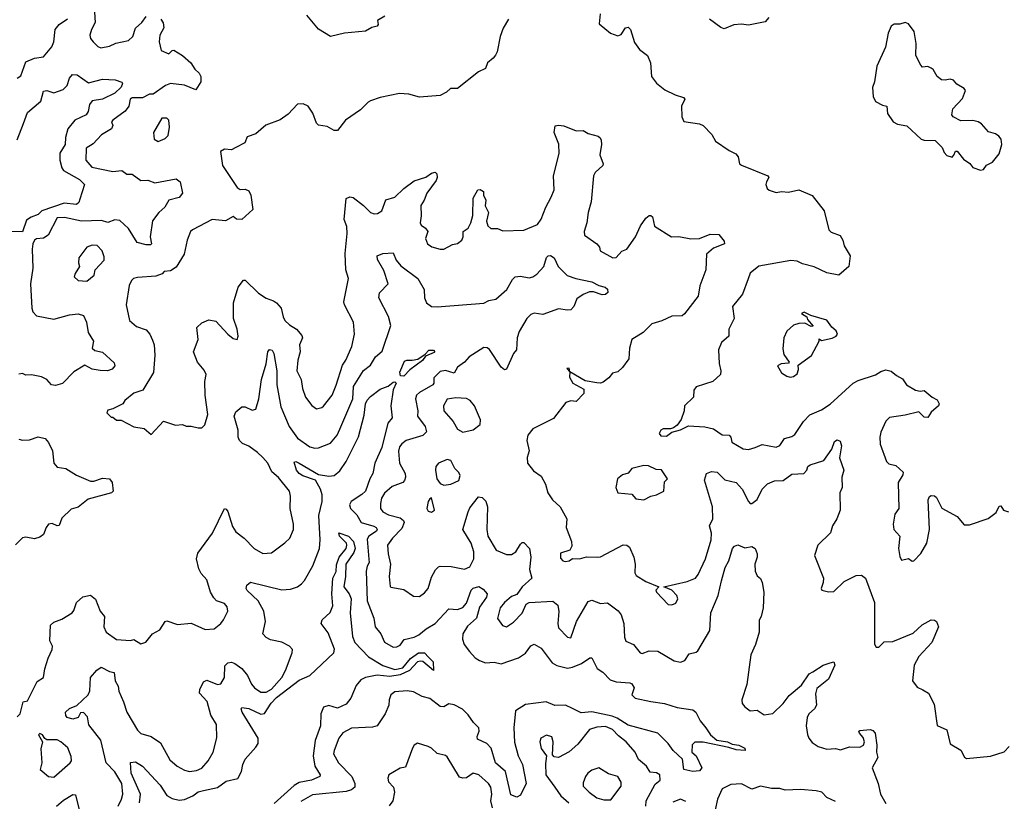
# Model space of a CAD drawing. Extents: x 1690054 to 1842981, y 782881 to 914114.
# Tile 12 of 256: x 1694129 to 1699785, y 806623 to 811112. Entities that reach past the tile are written whole.
import ezdxf

# ---------------------------------------------------------------- set-up
doc = ezdxf.new("R2010")
doc.units = 0

msp = doc.modelspace()

# ---------------------------------------------------------------- linework, layer by layer
at = {"layer": '0CON10XD'}
for points in [[(1694115, 810776), (1694135, 810788.8), (1694165, 810870.4), (1694215, 810890.4), (1694265, 810898.6), (1694313.3, 810956.7), (1694324.8, 810985.2), (1694332.8, 811055), (1694355, 811083.5), (1694403.4, 811116.6)], [(1694939.2, 811115), (1694953.6, 811093.6), (1694957.3, 811065), (1694935, 811023.3), (1694930, 810985), (1694942, 810935), (1694985, 810916.2), (1695005, 810936), (1695015, 810937.5), (1695065, 810907.1), (1695112, 810865), (1695135, 810827.5), (1695160, 810805), (1695168.8, 810785), (1695170, 810755), (1695141.7, 810708.3), (1695076, 810736), (1694995, 810745.2), (1694967.7, 810735), (1694895, 810684.2), (1694875, 810684.2), (1694835, 810663.2), (1694775, 810662.9), (1694764.6, 810655), (1694755.4, 810615), (1694735, 810585.7), (1694663.3, 810535), (1694657.5, 810525), (1694663.3, 810505), (1694655.8, 810485), (1694599.4, 810450.6), (1694551, 810399), (1694511.8, 810375), (1694509.5, 810305), (1694544.4, 810265), (1694665, 810240), (1694715, 810246.2), (1694744.5, 810224.5), (1694775, 810225.4), (1694825, 810188.2), (1694865, 810191.2), (1694905.3, 810174.7), (1695027.8, 810197.8), (1695051.7, 810181.7), (1695063.8, 810115), (1695045, 810091.2), (1694985, 810076), (1694962.5, 810035), (1694929.2, 810005), (1694893, 809957), (1694879.6, 809865), (1694887.1, 809825), (1694881.2, 809818.8), (1694855, 809818.8), (1694803.1, 809833.1), (1694755, 809912.9), (1694705, 809959.3), (1694675, 809962.5), (1694635, 809946.7), (1694598.5, 809958.5), (1694485, 809955.4), (1694386.1, 809976.1), (1694344.5, 809975), (1694292, 809875), (1694265, 809857.2), (1694225, 809853.5), (1694215, 809846.7), (1694205, 809825.6), (1694200.9, 809795), (1694204.4, 809684.4), (1694191.9, 809595), (1694198.8, 809455), (1694205, 809433.3), (1694225, 809410.8), (1694325, 809392.5), (1694415, 809416.9), (1694465, 809422.2), (1694495, 809412.9), (1694512.2, 809375), (1694522, 809315), (1694552.5, 809265), (1694545.5, 809225), (1694561.3, 809211.3), (1694605, 809201.8), (1694672, 809142), (1694676, 809125), (1694660, 809105), (1694633.8, 809096.2), (1694592.3, 809097.7)], [(1694559.4, 811155), (1694561.8, 811095), (1694540.8, 811055), (1694532.4, 811022.4), (1694535, 811004), (1694550.8, 810985), (1694577.7, 810957.7), (1694595, 810950.8), (1694645, 810960.8), (1694681.9, 810978.1), (1694755, 810992.5), (1694778.2, 811015), (1694795, 811064), (1694831.5, 811095), (1694855, 811130.6)], [(1696937.1, 811115), (1696907.3, 811062.7), (1696888.8, 811015), (1696872.3, 810927.7), (1696862, 810908), (1696849.5, 810890.5), (1696816.7, 810865), (1696805, 810832.5), (1696765, 810813.3), (1696645, 810717.5), (1696603, 810717), (1696580, 810695), (1696545, 810676.7), (1696425, 810668), (1696365, 810684.4), (1696311.7, 810688.3), (1696200, 810665), (1696145, 810646.2), (1696130.8, 810639.2), (1696086.7, 810595), (1696000.6, 810535), (1695955, 810476), (1695935, 810476.2), (1695895, 810498.8), (1695845, 810506.7), (1695835, 810517.5), (1695812.9, 810575), (1695785.4, 810615.4), (1695758.3, 810628.3), (1695725, 810627.8), (1695670.7, 810569.3), (1695625, 810537.5), (1695543.4, 810506.6), (1695485, 810455.8), (1695435, 810438.8), (1695422.5, 810405), (1695371.5, 810378.5), (1695345, 810365.5), (1695305, 810369.2), (1695283.5, 810355), (1695293.8, 810273.8), (1695378.3, 810148.3), (1695395, 810136.7), (1695425, 810138.8), (1695445, 810128.8), (1695457.5, 810105), (1695468.3, 810021.7), (1695405, 809964.2), (1695375, 809965.8), (1695355, 809981.2), (1695312.3, 809957.7), (1695235, 809964), (1695121.2, 809905), (1695110.8, 809895), (1695091.1, 809845), (1695073.4, 809765), (1695028.8, 809691.2), (1694995, 809668.9), (1694960, 809665), (1694948.3, 809651.7), (1694911.3, 809638.7), (1694805, 809632.2), (1694783.5, 809626.5), (1694771.2, 809615), (1694757.5, 809585), (1694741.1, 809475), (1694759.1, 809385), (1694800.2, 809350.2), (1694855, 809330), (1694876, 809305), (1694892.3, 809272.3), (1694900.8, 809245), (1694906.4, 809185), (1694897.9, 809085), (1694836.2, 808983.8), (1694785, 808967.5), (1694732.5, 808925), (1694722.5, 808905), (1694665, 808877.5), (1694635, 808870), (1694630, 808855), (1694655, 808830), (1694665, 808830), (1694685, 808812.5), (1694711.7, 808811.7), (1694785, 808774.2), (1694845, 808763.8), (1694885, 808730), (1694955, 808806.2), (1695025, 808782.5), (1695065, 808786.2), (1695085, 808777.5), (1695115, 808777.5), (1695155, 808767.5), (1695175, 808767.5), (1695193.3, 808785), (1695210, 808845), (1695195.5, 808955.5), (1695193.3, 809035), (1695199.4, 809075), (1695189.8, 809099.8), (1695151.5, 809145), (1695127.5, 809205), (1695153.8, 809275), (1695147.1, 809345), (1695175, 809371.1), (1695215, 809387.8), (1695255, 809381.1), (1695325, 809306), (1695355, 809282), (1695377.5, 809275), (1695383.3, 809295), (1695378.9, 809335), (1695358.1, 809395), (1695357.5, 809485), (1695384.2, 809575), (1695414.3, 809615.7), (1695425, 809616.7), (1695500.7, 809540.7), (1695545, 809512.1), (1695588, 809498), (1695605, 809485.8), (1695631.4, 809455), (1695641.9, 809405), (1695653.1, 809385), (1695679.5, 809359.5), (1695718.6, 809335), (1695749.1, 809299.1), (1695754.3, 809285), (1695737.1, 809245), (1695739.6, 809205), (1695727, 809157), (1695720.4, 809095), (1695745.4, 809045), (1695753.9, 808993.9), (1695770.5, 808945), (1695806.7, 808896.7), (1695835, 808878), (1695865, 808884.3), (1695875, 808892.5), (1695924.4, 808955), (1695946.6, 809013.4), (1695982.7, 809127.3), (1696003, 809157), (1696036.9, 809235), (1696051.9, 809305), (1696046, 809375), (1695994.6, 809474.6), (1695991.7, 809491.7), (1696018.5, 809625), (1696002.7, 809675), (1695998.3, 809768.3), (1696011.1, 809885), (1696008.4, 809925), (1695992.3, 809965), (1696004.2, 810085), (1696025, 810094), (1696045, 810090), (1696105, 810045.6), (1696144.2, 810005), (1696165, 809996.7), (1696185, 809998.1), (1696208.9, 810015), (1696231.8, 810078.2), (1696285, 810092.1), (1696335, 810142.7), (1696395, 810187.5), (1696462.6, 810207.4), (1696495, 810230), (1696515, 810235.7), (1696526.2, 810226.2), (1696528.2, 810205), (1696522.1, 810187.9), (1696468, 810115), (1696452.9, 810075), (1696432.9, 810045), (1696435.4, 809985), (1696428.9, 809945), (1696435, 809932.5), (1696461.2, 809915), (1696473.8, 809895), (1696461.2, 809855), (1696471.2, 809825), (1696497.2, 809807.2), (1696545, 809794.4), (1696565, 809794.4), (1696615, 809820.8), (1696645, 809826), (1696668.8, 809845), (1696676.7, 809865), (1696676.7, 809895), (1696705.6, 809914.4), (1696720, 809945), (1696731.7, 809988.3), (1696733.6, 810086.4), (1696760, 810135), (1696775, 810136.7), (1696792.5, 810125), (1696792.5, 810105), (1696807.5, 810075), (1696803.6, 810043.6), (1696822.5, 810005), (1696810, 809955), (1696818, 809928), (1696835, 809913.1), (1696873.2, 809913.2), (1696905, 809898.6), (1697025, 809902.6), (1697104.3, 809935), (1697125, 809965.8), (1697150.8, 810035), (1697182.5, 810092.5), (1697199.1, 810135), (1697196, 810215), (1697227.2, 810342.8), (1697226.7, 810396.7), (1697200, 810465), (1697205, 810502.5), (1697225, 810506.7), (1697255, 810502), (1697325, 810472.9), (1697365, 810475.8), (1697395, 810457.8), (1697453, 810443), (1697464.4, 810434.4), (1697469.3, 810419.3), (1697471.1, 810395), (1697461.4, 810335), (1697480, 810285), (1697478, 810275), (1697435.4, 810234.6), (1697425.4, 810214.6), (1697411.8, 810065), (1697394.7, 810005.3), (1697387.9, 809945), (1697371.2, 809895), (1697373.1, 809875), (1697444.2, 809825), (1697458.8, 809805), (1697463.6, 809783.6), (1697535.7, 809744.3), (1697555, 809746.7), (1697587.7, 809782.3), (1697616.7, 809795), (1697667.1, 809865), (1697695, 809928), (1697725, 809971.2), (1697745, 809986.7), (1697755, 809987.5), (1697765, 809980), (1697776.1, 809926.1), (1697872.5, 809865), (1697915, 809866.7), (1697985, 809854), (1698035, 809856), (1698095, 809880), (1698145, 809877.5), (1698175, 809840), (1698177.5, 809825), (1698115, 809800.8), (1698074.3, 809765.7), (1698070, 809675), (1698036, 809584), (1698025.6, 809525), (1697948.1, 809421.9), (1697935, 809411.5), (1697875, 809410), (1697817.6, 809382.4), (1697761.2, 809365), (1697710, 809315), (1697645, 809276.2), (1697631.2, 809225), (1697627.5, 809165), (1697591.2, 809115), (1697565, 809090), (1697535, 809082.5), (1697512.5, 809055), (1697480.5, 809029.5), (1697465, 809023.8), (1697445, 809025.6), (1697378.3, 809038.3), (1697290, 809090), (1697285, 809110), (1697271.7, 809108.3), (1697290, 809090), (1697288.3, 809058.3), (1697307.5, 809025), (1697369.5, 808989.5), (1697370, 808965), (1697325, 808920), (1697295, 808924), (1697265.7, 808914.3), (1697195, 808821.2), (1697077.7, 808762.3), (1697048, 808725), (1697041.4, 808695), (1697055.8, 808635), (1697043.3, 808596.7), (1697045.7, 808565), (1697080.3, 808520.3), (1697125, 808490), (1697149.5, 808445), (1697162.2, 808395), (1697189.2, 808355), (1697234.5, 808314.5), (1697271.9, 808245), (1697268.6, 808195), (1697299.2, 808115), (1697300.7, 808089.3), (1697290, 808065), (1697235, 808047.5), (1697235, 808020), (1697250, 808005), (1697265, 808000), (1697285, 808003.8), (1697305, 808016.7), (1697345, 808016), (1697385, 808027.5), (1697445.6, 808024.4), (1697465, 808028.1), (1697595, 808095.3), (1697616, 808095), (1697632, 808082), (1697656.4, 808025), (1697665.5, 807985), (1697662.2, 807935), (1697669.8, 807919.8), (1697725, 807885.5), (1697800, 807855), (1697783.8, 807836.2), (1697786.7, 807825), (1697853.9, 807753.9), (1697875, 807751.2), (1697898.3, 807761.7), (1697910, 807785), (1697904, 807805), (1697875, 807836.2), (1697830, 807855), (1697963.8, 807885), (1698011.4, 807905), (1698026.4, 807925), (1698068.8, 808015), (1698101.5, 808125), (1698103.8, 808163.8), (1698092.2, 808205), (1698110, 808245), (1698108.2, 808315), (1698063.2, 808466.8), (1698074.4, 808505), (1698102.4, 808517.6), (1698135, 808512.7), (1698180, 808470), (1698244.1, 808454.1), (1698279.4, 808415), (1698315.7, 808345.7), (1698325, 808333.8), (1698335, 808332.5), (1698365, 808355.8), (1698394, 808416), (1698424.1, 808445.9), (1698465, 808462.7), (1698515, 808465.3), (1698565, 808502.7), (1698634.1, 808505.9), (1698650, 808525), (1698656.7, 808545), (1698670, 808555), (1698749.2, 808580.8), (1698794.5, 808645.5), (1698809.8, 808690.2), (1698825, 808698.6), (1698841.4, 808691.4), (1698850, 808665), (1698838.8, 808595), (1698864, 808525), (1698852, 808485), (1698854, 808426), (1698840.8, 808395), (1698842.5, 808295), (1698822.9, 808245), (1698798.6, 808205), (1698785.8, 808165), (1698714.3, 808095), (1698694.5, 808035.5), (1698745.8, 807905), (1698745, 807880), (1698734, 807845), (1698737.5, 807835), (1698775, 807825.8), (1698805, 807828.6), (1698864.6, 807885.4), (1698935, 807920.6), (1698965, 807921.4), (1698986.9, 807905), (1699038.5, 807765), (1699038.6, 807545), (1699040, 807525), (1699048.8, 807508.8), (1699065, 807508), (1699095, 807539.2), (1699145, 807541.4), (1699262.2, 807587.8), (1699313.6, 807636.4), (1699365, 807664.4), (1699384.2, 807664.2), (1699395.5, 807655.5), (1699406.5, 807625), (1699369.6, 807535), (1699293.8, 807455), (1699267.9, 807405), (1699257.5, 807315), (1699285, 807279.2), (1699316.7, 807263.3)], [(1696227.3, 811132.7), (1696185, 811107.5), (1696187.5, 811085), (1696182.5, 811075), (1696152.7, 811067.3), (1696115, 811045.8), (1695995.8, 811034.2), (1695915, 811015.8), (1695845, 811058.1), (1695778.8, 811138.8)], [(1697463.3, 811145), (1697458.3, 811088.3), (1697522.5, 811035), (1697565, 811020), (1697585, 811027.5), (1697610, 811065), (1697625, 811070), (1697638, 811055), (1697661.2, 810981.2), (1697690.3, 810940.3), (1697735.6, 810905.6), (1697752.5, 810865), (1697757.5, 810785), (1697787.3, 810747.3), (1697835, 810710), (1697895, 810680), (1697942.5, 810665), (1697950, 810655), (1697930, 810615), (1697933.1, 810555), (1697945, 810526.7), (1698035, 810514), (1698055, 810504), (1698105, 810452.5), (1698126.2, 810415), (1698205, 810360), (1698242.3, 810342.3), (1698256.7, 810325), (1698263.3, 810285), (1698275.9, 810275.9), (1698427.5, 810215), (1698432.5, 810205), (1698418.3, 810181.7), (1698416, 810165), (1698423.4, 810143.4), (1698435, 810132.5), (1698475, 810119.2), (1698505, 810125.8), (1698545, 810122.1), (1698605, 810135.5), (1698681.9, 810101.9), (1698750.8, 810015), (1698777.8, 809905), (1698791.1, 809891.1), (1698842.2, 809872.2), (1698858, 809845), (1698865, 809813.3), (1698900, 809755), (1698892, 809695), (1698835, 809644.2), (1698765, 809657.5), (1698691.9, 809691.9), (1698625, 809709.4), (1698594.5, 809724.5), (1698558.3, 809728.3), (1698375, 809696.9), (1698325, 809656.7), (1698313.3, 809623.3), (1698280.8, 809535), (1698224.2, 809465), (1698234.2, 809395), (1698202.5, 809335), (1698202.5, 809295), (1698161.5, 809258.5), (1698143.5, 809216.5), (1698146.9, 809136.9), (1698157.5, 809095), (1698154, 809075), (1698110, 809035), (1698015, 809003.8), (1698002, 808985), (1697998.8, 808945), (1697948, 808895), (1697945.8, 808865), (1697928.8, 808815), (1697905, 808782.5), (1697885, 808767.5), (1697867, 808763), (1697825, 808762.5), (1697812.5, 808755), (1697802.5, 808735), (1697813, 808723), (1697845, 808720), (1697875, 808742.5), (1697925, 808756), (1697970.9, 808779.1), (1698065, 808774.4), (1698115, 808761.9), (1698165, 808728.2), (1698205, 808726.5), (1698214.3, 808715), (1698220.8, 808685), (1698285, 808646.7), (1698315, 808644.5), (1698353.8, 808655), (1698395, 808671.8), (1698475, 808657.8), (1698495, 808665.6), (1698522.4, 808707.6), (1698565, 808718.5), (1698581.2, 808728.8), (1698632.2, 808805), (1698668.2, 808841.8), (1698735, 808872.2), (1698785.2, 808904.8), (1698916.7, 809025), (1698945, 809040), (1699045, 809071.9), (1699075, 809091.4), (1699105, 809102), (1699134.2, 809094.2), (1699165, 809068), (1699200.3, 809050.3), (1699224, 809015), (1699275, 808984.5), (1699301.7, 808978.3), (1699325, 808983.3), (1699370, 808945), (1699399.3, 808929.3), (1699410, 808905), (1699407.5, 808895), (1699365, 808857.5), (1699345, 808827.5), (1699325, 808830), (1699295, 808860), (1699215, 808840), (1699125, 808828.1), (1699103.6, 808806.3), (1699076.4, 808743.6), (1699070.6, 808715), (1699072.2, 808675), (1699107.5, 808575), (1699121.3, 808561.3), (1699162.1, 808552.1), (1699203.6, 808513.6), (1699201.7, 808498.3), (1699176.2, 808455), (1699179.2, 808305), (1699157, 808273), (1699145.7, 808215), (1699150.8, 808185), (1699185.8, 808145), (1699178, 808075), (1699185, 808030), (1699195, 808007.5), (1699235, 808017.5), (1699255, 808002.5), (1699266.1, 808003.9), (1699305, 808046.7), (1699340.6, 808105), (1699355.7, 808185), (1699347.5, 808355), (1699355, 808373.3), (1699365, 808380), (1699385, 808377.5), (1699395, 808368.8), (1699426.2, 808306.2), (1699515, 808258.9), (1699555, 808211.2), (1699585, 808211.2), (1699692.7, 808247.3), (1699738.3, 808281.7), (1699755, 808317.5), (1699765, 808320), (1699780, 808295), (1699810, 808285)], [(1698433.3, 811125), (1698410.7, 811099.3), (1698315, 811081.4), (1698275, 811086.2), (1698232, 811082), (1698175, 811060), (1698156.4, 811066.4), (1698092.5, 811115)], [(1699648.3, 810248.3), (1699665, 810252.5), (1699683.6, 810276.4), (1699716.4, 810293.6), (1699755, 810342.5), (1699771.2, 810395), (1699766.2, 810425), (1699753.9, 810443.9), (1699735, 810456.7), (1699695, 810468.8), (1699655, 810513.8), (1699635.6, 810525.6), (1699605, 810533.8), (1699535, 810531.2), (1699491.2, 810555), (1699483.6, 810566.4), (1699489.3, 810600.7), (1699545, 810660), (1699562.5, 810705), (1699555, 810716.7), (1699512.3, 810742.3), (1699492.5, 810765), (1699475, 810771.2), (1699445, 810764), (1699425, 810766.7), (1699400, 810785), (1699376.7, 810825), (1699365, 810833.3), (1699345, 810842.5), (1699315, 810840), (1699305, 810850), (1699276.7, 810906.7), (1699278.3, 810975), (1699267.6, 811045), (1699235, 811088.1), (1699215, 811095.6), (1699185, 811085.7), (1699153.2, 811086.8), (1699134.5, 811075.5), (1699117.1, 811035), (1699103.5, 810955), (1699052, 810845), (1699039.2, 810755), (1699028, 810722), (1699030.9, 810670.9), (1699045, 810643.1), (1699085, 810620.8), (1699110, 810615), (1699113.9, 810573.9), (1699146, 810525), (1699171.2, 810511.2), (1699225, 810501.5), (1699306.7, 810425), (1699325, 810419.2), (1699388.8, 810418.8), (1699428.3, 810378.3), (1699439.3, 810349.3), (1699455, 810331.2), (1699485, 810323.3), (1699495.9, 810334.1), (1699503.8, 810356.2), (1699515, 810356.7), (1699550.3, 810310.3), (1699586.2, 810286.2), (1699605, 810262.5), (1699648.3, 810248.3)], [(1694115, 810421.2), (1694150.7, 810515), (1694175, 810579.1), (1694250.4, 810645), (1694265, 810700.8), (1694285, 810704.5), (1694325, 810692), (1694378.8, 810711.2), (1694402.7, 810735), (1694415, 810776.2), (1694433, 810797), (1694458.8, 810795), (1694525, 810750), (1694605, 810770.6), (1694677.4, 810767.4), (1694715, 810752.5), (1694718.8, 810745), (1694711.2, 810725), (1694675, 810690.5), (1694605.8, 810655), (1694544.6, 810645.4), (1694531, 810625), (1694521.8, 810585), (1694510.5, 810565), (1694445, 810535.8), (1694406.5, 810485), (1694391.8, 810435), (1694390.5, 810395), (1694360.7, 810345), (1694359.5, 810305), (1694370.9, 810260.8), (1694381.5, 810245), (1694471.9, 810195), (1694501.2, 810165), (1694475, 810081.2), (1694468.3, 810061.7), (1694455, 810050.7), (1694385, 810057.4), (1694257.1, 810015), (1694235, 809993.5), (1694195, 809978.2), (1694169.2, 809960.8), (1694145, 809893.8), (1694077.5, 809895)], [(1694925, 810413.3), (1694965, 810428.8), (1694982.5, 810447.5), (1694990, 810495), (1694986.7, 810535), (1694975, 810547.3), (1694945, 810546.7), (1694897.5, 810465), (1694902.5, 810425), (1694925, 810413.3)], [(1694515, 809610.8), (1694556.7, 809645), (1694562.5, 809675), (1694615, 809730), (1694615, 809750), (1694603.8, 809785), (1694575, 809815.6), (1694545, 809817.5), (1694515, 809805.6), (1694468.8, 809745), (1694466.4, 809716.4), (1694473.3, 809695), (1694447.5, 809655), (1694442.5, 809635), (1694465, 809613.8), (1694515, 809610.8)], [(1694115, 807108.8), (1694131.2, 807125), (1694150, 807195), (1694175, 807200), (1694228.9, 807311.1), (1694265.7, 807335), (1694274.3, 807384.3), (1694292.7, 807445), (1694316.6, 807495), (1694317.2, 807515), (1694302.9, 807545), (1694305.4, 807635), (1694325, 807651.8), (1694370.6, 807669.4), (1694430.8, 807705), (1694441.1, 807718.9), (1694455.6, 807764.4), (1694491.7, 807798.3), (1694535, 807807.1), (1694565, 807784.3), (1694591.4, 807715), (1694616, 807685), (1694612.4, 807625), (1694626.3, 807595), (1694685, 807552.7), (1694765, 807547.5), (1694785, 807552), (1694825, 807528), (1694853, 807537), (1694892.5, 807585), (1694935, 807607.5), (1694964, 807655), (1694975, 807659.2), (1695035, 807639.4), (1695115, 807645.6), (1695195, 807609.3), (1695246.2, 807613.8), (1695285, 807644.2), (1695300.5, 807665), (1695325.5, 807715), (1695320.2, 807740.2), (1695305, 807758.9), (1695258.8, 807775), (1695245, 807792), (1695224.4, 807825), (1695204.4, 807895), (1695171.7, 807931.7), (1695157.6, 807957.6), (1695144.6, 808015), (1695152.3, 808047.7), (1695236.3, 808163.7), (1695305, 808303.8), (1695315, 808301.2), (1695325, 808286.7), (1695352.2, 808202.2), (1695371.4, 808171.4), (1695419.2, 808135), (1695475.8, 808075), (1695525, 808045.7), (1695575, 808049.2), (1695652.3, 808107.7), (1695681.2, 808135), (1695701.4, 808185), (1695701.1, 808215), (1695682.2, 808305), (1695684.5, 808375), (1695678.9, 808405), (1695615, 808483.3), (1695576.7, 808515), (1695553.9, 808565), (1695525, 808598.5), (1695495, 808625.5), (1695445, 808661.8), (1695408.9, 808678.9), (1695392.5, 808695), (1695383.8, 808715), (1695383.3, 808755), (1695361.2, 808835), (1695370.1, 808859.9), (1695405, 808887.7), (1695425, 808888.5), (1695465, 808869.6), (1695486.5, 808875), (1695503.8, 808935), (1695518.6, 809045), (1695544.7, 809135), (1695554.7, 809205), (1695565, 809218.5), (1695579.2, 809215), (1695589.6, 809195), (1695606.2, 809096.2), (1695606.7, 809015), (1695628.5, 808888.5), (1695676.6, 808776.6), (1695725, 808707.8), (1695795, 808659.6), (1695825, 808651.3), (1695845, 808652.8), (1695915, 808679.5), (1695952.2, 808725), (1695968.9, 808761.1), (1696042.4, 808935), (1696045.8, 809005), (1696105, 809098.1), (1696145, 809128.5), (1696173.3, 809175), (1696211.2, 809208.8), (1696260.4, 809355), (1696248.1, 809408.1), (1696191.5, 809515), (1696196.4, 809543.6), (1696245.4, 809595), (1696221.1, 809671.1), (1696183.8, 809735), (1696183.3, 809755), (1696215, 809768.8), (1696275, 809772.5), (1696290.9, 809730.9), (1696317.7, 809697.7), (1696416.7, 809625), (1696451.8, 809561.8), (1696453.8, 809513.8), (1696465.6, 809485), (1696495, 809464.7), (1696526.6, 809463.4), (1696795, 809483.1), (1696825, 809499.2), (1696865, 809507.5), (1696927.4, 809562.6), (1696960.2, 809619.8), (1696975, 809634.3), (1697005, 809638.5), (1697055, 809629.5), (1697076, 809635), (1697099.4, 809650.6), (1697140.5, 809695), (1697155, 809746.7), (1697165, 809756.2), (1697178.3, 809758.3), (1697200, 809745), (1697222.5, 809695), (1697273.8, 809643.8), (1697324, 809625), (1697415, 809605.8), (1697455, 809585.3), (1697492, 809575), (1697506.5, 809565), (1697507.9, 809545), (1697495, 809534.7), (1697475, 809532.7), (1697425, 809548.2), (1697401.7, 809548.3), (1697365, 809533.1), (1697330.2, 809509.8), (1697312.5, 809465), (1697294.3, 809445.7), (1697275, 809442.9), (1697225, 809450.6), (1697135, 809419.3), (1697085, 809427.5), (1697065, 809418.2), (1697042.7, 809395), (1696997.8, 809322.2), (1696987.3, 809285), (1696983.9, 809216.1), (1696966.7, 809195), (1696925, 809104), (1696915, 809101.2), (1696895, 809116), (1696828.6, 809218.6), (1696815, 809227.8), (1696795, 809228.8), (1696710.3, 809175), (1696685, 809144.5), (1696645, 809116.2), (1696625, 809082.9), (1696575, 809097.8), (1696545, 809091.8), (1696508.7, 809055), (1696508.5, 809025), (1696501.8, 809015), (1696425, 808970.8), (1696408.4, 808955), (1696403.3, 808935), (1696416, 808865), (1696413.5, 808835), (1696458.8, 808775), (1696465.5, 808745), (1696445.3, 808724.7), (1696348.6, 808695), (1696323.4, 808676.6), (1696311.3, 808658.7), (1696305.8, 808634.2), (1696310.7, 808565), (1696343.8, 808505), (1696346.2, 808485), (1696340.5, 808465), (1696329.2, 808455), (1696269.3, 808430.7), (1696225, 808392.5), (1696208, 808365), (1696202.7, 808332.7), (1696201.5, 808305), (1696215.7, 808285), (1696248.5, 808268.5), (1696315, 808250.5), (1696334.8, 808235), (1696337.1, 808225), (1696325, 808190.3), (1696270, 808135), (1696242.3, 808095), (1696245.9, 808045), (1696259.7, 807985), (1696250.6, 807915), (1696256.7, 807856.7), (1696262, 807852), (1696335, 807840), (1696392.1, 807802.1), (1696425, 807800), (1696455, 807820), (1696475.6, 807845), (1696495, 807910), (1696517.9, 807952.1), (1696535, 807969.4), (1696545, 807974.3), (1696608.3, 807971.7), (1696685, 807957.2), (1696715, 807968.9), (1696738.8, 808015), (1696737.5, 808055), (1696722.2, 808105), (1696675.6, 808185), (1696704.5, 808285.5), (1696715, 808309.2), (1696765, 808371.2), (1696785, 808368.8), (1696807, 808347), (1696815.8, 808315), (1696813.5, 808185), (1696818.8, 808145), (1696866.1, 808066.1), (1696925, 808040.3), (1696955, 808040.7), (1696978.9, 808055), (1697005, 808099.2), (1697015, 808109.2), (1697025, 808110), (1697058.6, 808075), (1697064.7, 808025), (1697057.2, 807955), (1697070.4, 807905), (1697016.1, 807855), (1696985, 807811.1), (1696955, 807800), (1696913.2, 807765), (1696888.8, 807735), (1696873.3, 807673.3), (1696902.4, 807632.4), (1696925, 807625.8), (1696965, 807651.4), (1697015, 807704), (1697037.8, 807755), (1697055, 807764.6), (1697192.4, 807772.4), (1697219.6, 807749.6), (1697226.9, 807713.1), (1697220, 807645), (1697225, 807618.8), (1697275, 807566.2), (1697295, 807561.2), (1697327.7, 807655), (1697395, 807770), (1697415, 807778.9), (1697465, 807760), (1697505, 807762.5), (1697566.6, 807716.6), (1697583.8, 807695), (1697599.3, 807645), (1697603.1, 807565), (1697611.9, 807541.9), (1697655, 807524), (1697692.5, 807475), (1697705, 807472.2), (1697745, 807486.4), (1697795, 807485.5), (1697889.3, 807429.3), (1697925, 807421.5), (1697949, 807431), (1697975, 807470), (1698015, 807478.9), (1698025, 807486.9), (1698094.4, 807605), (1698099.7, 807705), (1698141.4, 807805), (1698160.8, 807889.2), (1698181.5, 807965), (1698203.6, 808005), (1698224.5, 808075), (1698235, 808087.5), (1698255, 808095.6), (1698295, 808078.9), (1698335, 808086.7), (1698354.5, 808074.5), (1698365.8, 808045), (1698365.7, 808025), (1698352.5, 807985), (1698354.4, 807945), (1698365, 807917.5), (1698385, 807902.5), (1698395, 807880), (1698404, 807825), (1698400, 807735), (1698388.8, 807685), (1698377, 807663), (1698376.2, 807595), (1698355.5, 807524.5), (1698329.1, 807465), (1698306, 807294), (1698277.8, 807205), (1698278.6, 807185), (1698294.2, 807165), (1698325, 807142.5), (1698365, 807145.7), (1698405, 807120), (1698455, 807128.2), (1698515.5, 807185), (1698549.4, 807230.6), (1698619.7, 807290.3), (1698663.3, 807355), (1698685, 807366)], [(1698555, 809058.8), (1698575, 809062), (1698595, 809077.5), (1698602.5, 809102.5), (1698601.7, 809128.3), (1698677.1, 809182.9), (1698722.5, 809265), (1698721.7, 809278.3), (1698735, 809270), (1698796.8, 809283.2), (1698820, 809295), (1698826.7, 809305), (1698820, 809325), (1698795, 809346.2), (1698765, 809386), (1698673.3, 809413.3), (1698635, 809432.5), (1698620, 809425), (1698650, 809405), (1698655, 809390), (1698687.5, 809352.5), (1698675, 809350), (1698638.8, 809368.8), (1698605, 809367.5), (1698575, 809357.1), (1698535, 809323.8), (1698518.6, 809285), (1698512.1, 809222.1), (1698518.3, 809188.3), (1698550, 809145), (1698545, 809140), (1698503.6, 809136.4), (1698482.5, 809125), (1698505, 809083.3), (1698535, 809063.8), (1698555, 809058.8)], [(1696335, 809064.7), (1696316.4, 809066.4), (1696313.1, 809086.9), (1696339.1, 809150.9), (1696352.8, 809157.2), (1696384.1, 809155.9), (1696417.1, 809162.9), (1696458.9, 809191.1), (1696479.2, 809215), (1696506, 809215), (1696513.8, 809205), (1696509.1, 809200.9), (1696460.9, 809179.1), (1696442.9, 809155), (1696369.5, 809100.5), (1696335, 809064.7)], [(1694592.3, 809097.7), (1694545, 809104.7), (1694502.6, 809127.4), (1694439.8, 809090.2), (1694375, 809022.1), (1694335, 809010.4), (1694311.9, 809015), (1694284.5, 809045), (1694255, 809060.3), (1694197.5, 809072.5), (1694165, 809070), (1694145, 809080), (1694125, 809076.7)], [(1696075, 808716.7), (1696108.3, 808841.7), (1696114.8, 808905), (1696125, 808927.2), (1696145, 808948.8), (1696200.7, 808989.3), (1696245, 809007.1), (1696275, 809029.5), (1696285, 809032.5), (1696291.4, 809025), (1696274.7, 808985.3), (1696260.3, 808895), (1696268.6, 808825), (1696244, 808795), (1696209, 808655), (1696169.2, 808565), (1696157.3, 808505), (1696139.6, 808475), (1696115.3, 808405), (1696095, 808384.7), (1696033.1, 808345), (1696024.6, 808325.4), (1696030, 808305), (1696065, 808268.5), (1696090, 808225), (1696163, 808203), (1696177.8, 808195), (1696182.7, 808185), (1696177.9, 808175), (1696134.9, 808145.1), (1696125, 808128.6), (1696135.4, 808014.6), (1696136.4, 807995), (1696125, 807973.8), (1696120.3, 807945), (1696124.7, 807775), (1696163.9, 807675), (1696171.3, 807625), (1696204.1, 807585), (1696225, 807536.9), (1696275, 807509.2), (1696295, 807510), (1696315, 807520), (1696337.6, 807552.4), (1696395, 807565.4), (1696421.3, 807578.7), (1696465, 807614.3), (1696515.8, 807645), (1696595, 807728.9), (1696645, 807723.8), (1696675, 807735.5), (1696695, 807761.9), (1696722.1, 807835), (1696735, 807847.8), (1696765.9, 807855.9), (1696791.2, 807841.2), (1696813.8, 807815), (1696810.5, 807795), (1696771.2, 807738.8), (1696753.8, 807675), (1696701.1, 807628.9), (1696675, 807584), (1696673.4, 807555), (1696683, 807523), (1696713, 807483), (1696745, 807446.7), (1696771.3, 807431.3), (1696805, 807419.2), (1696855, 807422.3), (1696895, 807412.7), (1696995, 807446.9), (1697035, 807474.4), (1697065, 807516.5), (1697085, 807525.8), (1697125, 807503.1), (1697187.6, 807417.6), (1697215, 807403.3), (1697275, 807388.4), (1697305, 807393.8), (1697355.6, 807415), (1697405, 807448), (1697415, 807446.7), (1697445.4, 807385.4), (1697478.1, 807365), (1697521.2, 807321.2), (1697555, 807310), (1697634.4, 807304.4), (1697645, 807298.1), (1697658.6, 807275), (1697645.6, 807235), (1697665, 807216.4), (1697755, 807195.4), (1697833.3, 807185), (1697905, 807162.5), (1697995, 807148.8), (1698013.3, 807135), (1698038.8, 807085), (1698070, 807045), (1698098, 807005), (1698134.1, 806974.1), (1698195, 806964.7), (1698221.7, 806951.7), (1698260, 806945), (1698295, 806927.8), (1698295.6, 806915), (1698245, 806918.8), (1698203, 806933), (1698055, 806963.7), (1698006.7, 806963.3), (1697993, 806947), (1697989.2, 806905), (1698015.6, 806885), (1698048, 806815), (1698035, 806798.8), (1697995, 806794), (1697943.3, 806805), (1697936, 806865), (1697882.9, 806915), (1697855, 806955.8), (1697795, 807013.8), (1697625, 807060.8), (1697561.3, 807101.3), (1697532, 807112), (1697416.6, 807136.6), (1697355, 807130.7), (1697305, 807155.8), (1697265, 807175.6), (1697203.3, 807173.3), (1697154, 807194), (1697035, 807178.7), (1696977.3, 807142.7), (1696966.8, 807045), (1696972.2, 806962.2), (1696992.9, 806885), (1697018.2, 806835), (1697038, 806725), (1697005, 806658.8), (1696985, 806647.5), (1696951.1, 806661.1), (1696919, 806795), (1696863, 806845), (1696838.2, 806928.2), (1696812, 806955), (1696759.1, 806979.1), (1696756.4, 806995), (1696768.7, 807025), (1696766.2, 807045), (1696736.5, 807075), (1696705, 807120.6), (1696673, 807153), (1696625, 807177.8), (1696595, 807182.7), (1696565, 807166.5), (1696545, 807167.5), (1696485, 807213.3), (1696441.2, 807225), (1696391.1, 807251.1), (1696355, 807257.3), (1696285, 807252.3), (1696260.8, 807235), (1696250.8, 807205), (1696250, 807175), (1696229.2, 807125), (1696182.8, 807057.2), (1696155, 807048.5), (1696035, 807043.9), (1695985, 807016.2), (1695962.2, 806985), (1695934.7, 806915), (1695932.7, 806895), (1695959.6, 806845), (1696037.1, 806765), (1696053.4, 806725), (1696054.6, 806705), (1696035, 806689.4), (1696005, 806680), (1695810.2, 806659.8), (1695745, 806622.4)], [(1696675, 808743.8), (1696735, 808756.2), (1696773.6, 808786.4), (1696776.4, 808813.6), (1696741.1, 808895), (1696717.5, 808925), (1696695, 808936.9), (1696635, 808941.1), (1696585, 808932.5), (1696562.9, 808895), (1696566.2, 808865), (1696620, 808805), (1696645, 808760), (1696675, 808743.8)], [(1694125, 808702.5), (1694145, 808696.7), (1694185, 808698.8), (1694235, 808715.6), (1694275, 808706), (1694295, 808683.8), (1694316.9, 808635), (1694325.4, 808565.4), (1694345, 808541.8), (1694395, 808534.4), (1694455, 808495.7), (1694535, 808462.2), (1694555, 808461.9), (1694605, 808479.5), (1694645, 808475.5), (1694660.6, 808455), (1694665.8, 808404.2), (1694655.8, 808394.2), (1694522.1, 808357.9), (1694465, 808312.9), (1694425, 808300), (1694371.5, 808248.5), (1694355, 808208), (1694345, 808204.4), (1694315, 808219.4), (1694295, 808215.6), (1694280.5, 808195), (1694265.4, 808154.6), (1694245, 808139.2), (1694215, 808131.4), (1694165, 808140), (1694145, 808136.7), (1694105, 808096)], [(1694695, 806595.7), (1694714.7, 806635.3), (1694722.5, 806665), (1694715.3, 806725), (1694675, 806792.5), (1694626.2, 806845), (1694595.9, 806975), (1694527, 807063), (1694518.9, 807108.9), (1694495, 807132.9), (1694478.6, 807131.4), (1694464.2, 807105), (1694435, 807095.5), (1694402.5, 807105), (1694393.6, 807115), (1694391.5, 807135), (1694415, 807156.5), (1694456.6, 807173.4), (1694522.5, 807235), (1694531.8, 807258.2), (1694536.8, 807333.2), (1694573, 807377), (1694596.7, 807393.3), (1694645, 807368.2), (1694672, 807362), (1694677.5, 807315), (1694694.5, 807285), (1694699.1, 807255), (1694726, 807195), (1694744.2, 807135), (1694805, 807031.4), (1694825, 807013.1), (1694885, 806994.4), (1694938.7, 806958.7), (1694991.5, 806861.5), (1695034.2, 806825), (1695075, 806801.8), (1695105, 806793.9), (1695145, 806799.2), (1695175.8, 806814.2), (1695212.2, 806855), (1695241.5, 806905), (1695261.7, 806988.3), (1695258.8, 807065), (1695228.1, 807118.1), (1695205.8, 807195.8), (1695162.8, 807245), (1695163.2, 807265), (1695185, 807309.4), (1695205, 807318.8), (1695265, 807294.6), (1695285, 807297.8), (1695305.3, 807335), (1695308, 807402), (1695325, 807417.7), (1695345, 807422.1), (1695365.8, 807415), (1695404.4, 807385), (1695438.6, 807345), (1695460.9, 807295), (1695478.5, 807275), (1695515, 807250.4), (1695545, 807249.7), (1695575, 807266.6), (1695634.7, 807335), (1695656.4, 807375), (1695694.3, 807475), (1695695.5, 807495.5), (1695678.8, 807515), (1695635, 807537.1), (1695570.2, 807550.2), (1695545, 807564.3), (1695525.6, 807585), (1695540.6, 807655), (1695532.5, 807715), (1695498.8, 807775), (1695435, 807834), (1695430, 807845), (1695433.8, 807865), (1695455, 807880.8), (1695635, 807836.7), (1695685, 807840.9), (1695724.6, 807855.4), (1695748.8, 807871.2), (1695765, 807890.8), (1695812.9, 807975), (1695852.1, 808075), (1695855.7, 808125), (1695847.9, 808265), (1695865.9, 808345), (1695866.6, 808383.4), (1695856.9, 808415), (1695827.9, 808467.9), (1695755, 808492.2), (1695735.4, 808505), (1695720, 808525), (1695705, 808570), (1695715, 808573.8), (1695735, 808565.5), (1695845, 808499.4), (1695905, 808491.3), (1695935.6, 808494.4), (1695968.6, 808521.4), (1696005.4, 808575), (1696075, 808716.7)], [(1696565, 808439.2), (1696605, 808444.2), (1696651.2, 808465), (1696658.6, 808495), (1696651.7, 808511.7), (1696628, 808535), (1696605, 808581.2), (1696585, 808586.5), (1696534.4, 808565), (1696520, 808545), (1696517.1, 808525), (1696526, 808475), (1696545, 808448.8), (1696565, 808439.2)], [(1697715, 808353.8), (1697755, 808376.2), (1697786.4, 808383.6), (1697830, 808405), (1697833, 808457), (1697850, 808475), (1697815, 808526.7), (1697785, 808528.8), (1697740.3, 808550.3), (1697715, 808550.8), (1697646.1, 808533.9), (1697625, 808506.7), (1697591.7, 808498.3), (1697563.3, 808475), (1697553.3, 808425), (1697564.2, 808394.2), (1697645, 808386.7), (1697669.3, 808359.3), (1697715, 808353.8)], [(1696495, 808284.4), (1696512, 808295), (1696495, 808366), (1696485, 808361.2), (1696476.2, 808345), (1696468.6, 808305), (1696475, 808290), (1696495, 808284.4)], [(1694817.2, 806615), (1694822.5, 806665), (1694770, 806785), (1694765, 806846.7), (1694795, 806849.2), (1694835, 806825.7), (1694935.6, 806715), (1694975, 806656.7), (1695005, 806639.4), (1695045, 806628.8), (1695075, 806633.1), (1695124.5, 806655), (1695155, 806677.8), (1695185, 806686.1), (1695265, 806702.9), (1695315, 806739.4), (1695381.9, 806755), (1695402.5, 806795), (1695410.4, 806835), (1695423.8, 806865), (1695486.2, 806933.8), (1695498.1, 806955), (1695498.2, 806985), (1695407.5, 807135), (1695400.8, 807155), (1695405, 807161.2), (1695445, 807156.9), (1695515, 807123.6), (1695535, 807128.2), (1695573, 807187), (1695605, 807219), (1695735, 807318.4), (1695795.2, 807344.8), (1695933.6, 807475), (1695937.2, 807497.2), (1695900.4, 807590.4), (1695860, 807645), (1695866, 807665), (1695912.1, 807707.9), (1695928.2, 807745), (1695921.8, 807815), (1695928.9, 807905), (1695947.4, 807942.6), (1695949.2, 807980.8), (1695964.6, 808025.4), (1696003.8, 808075), (1696007.8, 808095), (1696005.7, 808105), (1695965.6, 808145), (1695962.5, 808165), (1696017.8, 808145), (1696046.7, 808115), (1696056.2, 808075), (1696048.7, 808051.3), (1696002.1, 807985), (1696001.1, 807915), (1695990.9, 807855), (1696022.1, 807815), (1696033.1, 807785), (1696027.8, 807705), (1696040.1, 807570.1), (1696054.6, 807535), (1696132, 807452), (1696215, 807403.6), (1696285, 807380.9), (1696329.4, 807390.6), (1696375, 807443.5), (1696420.6, 807475), (1696454.2, 807475), (1696478.3, 807451.7), (1696505, 807423.8), (1696506.4, 807373.6), (1696445.4, 807425.4), (1696432.1, 807427.9), (1696415, 807423.8), (1696367.9, 807375), (1696315, 807348.9), (1696255, 807339), (1696183, 807347), (1696115, 807334.6), (1696089.7, 807320.3), (1696062.7, 807287.3), (1696032.1, 807215), (1696005, 807180.5), (1695955, 807158.5), (1695905, 807172.7), (1695875, 807164.3), (1695858.4, 807125), (1695857.3, 807057.3), (1695827.2, 806972.8), (1695815.4, 806885), (1695823.8, 806825), (1695855.6, 806775), (1695852.5, 806765), (1695804.8, 806745.2), (1695735, 806730.8), (1695705, 806713.3), (1695590.4, 806609.6)], [(1698685, 807366), (1698745, 807405.6), (1698785, 807419.2), (1698805, 807423.3), (1698812, 807405), (1698774.3, 807325), (1698708.8, 807271.2), (1698700.6, 807239.4), (1698706.9, 807175), (1698695.5, 807155), (1698661.8, 807125), (1698651.9, 807105), (1698646.6, 807056.6), (1698655, 807007.5), (1698662.5, 806985), (1698681.3, 806961.3), (1698715, 806937.5), (1698765, 806922.5), (1698815, 806925.6), (1698845, 806918.1), (1698895, 806936), (1698955, 806934.2), (1698976.7, 806945), (1698982.5, 806965), (1698975, 806990), (1698952.5, 807015), (1698950, 807025), (1698955, 807030), (1699015, 807036.2), (1699030.7, 807030.7), (1699043.8, 807015), (1699052.2, 806945), (1699050, 806905), (1699058, 806875), (1699025.7, 806815), (1699060, 806725), (1699073.3, 806665), (1699105, 806610)], [(1699316.7, 807263.3), (1699350, 807245), (1699381.7, 807181.7), (1699398.8, 807058.8), (1699455, 807033.3), (1699475, 806952.5), (1699535, 806917.5), (1699556.7, 806876.7), (1699568.3, 806868.3), (1699705, 806883.3), (1699785, 806906.7), (1699812.3, 806937.7)], [(1697725.7, 806595), (1697728.6, 806625), (1697779, 806721), (1697807.8, 806745), (1697805.7, 806775), (1697787.5, 806787.5), (1697751.2, 806791.2), (1697730.3, 806825), (1697683.8, 806863.8), (1697664, 806905), (1697613, 806965), (1697568.5, 806998.5), (1697535, 807036.3), (1697495, 807052.9), (1697445, 807049.4), (1697402.5, 807035), (1697335, 806951.6), (1697285, 806907.8), (1697225, 806875.4), (1697199.1, 806879.1), (1697189.5, 806889.5), (1697193.9, 806965), (1697185, 806992.5), (1697155, 807002.9), (1697122.9, 806985), (1697117.8, 806965), (1697125, 806926.7), (1697156.2, 806885), (1697149.3, 806840.7), (1697151, 806775), (1697203.9, 806703.9), (1697238.2, 806655), (1697283.6, 806615)], [(1694325, 806762), (1694420, 806845), (1694426, 806855), (1694425, 806880), (1694405, 806930), (1694365, 806964.3), (1694344.3, 806975.7), (1694285, 806976.7), (1694273.3, 806983.3), (1694260, 807005), (1694245, 807012.5), (1694237.5, 807005), (1694260, 806965), (1694251.5, 806925), (1694256.2, 806845), (1694246.2, 806805), (1694295, 806766.2), (1694325, 806762)], [(1696844.2, 806585), (1696836.5, 806625), (1696840.8, 806665), (1696834.7, 806704.7), (1696822.2, 806725), (1696766, 806775), (1696735, 806784.2), (1696695, 806757.1), (1696675, 806755.4), (1696655, 806761.9), (1696585, 806878), (1696575, 806885.8), (1696527.3, 806897.3), (1696495, 806928.8), (1696475, 806938.8), (1696415, 806956.2), (1696395, 806946.2), (1696385, 806928.8), (1696345, 806820), (1696315, 806812.5), (1696250, 806775), (1696244.3, 806755.7), (1696247.5, 806735), (1696275.8, 806705), (1696283.1, 806675), (1696273.1, 806625), (1696252.4, 806597.6)], [(1697485, 806631.2), (1697525, 806632.5), (1697585, 806710), (1697585, 806732.5), (1697565.8, 806765), (1697510.5, 806780.5), (1697455, 806816.2), (1697415, 806802.5), (1697392.5, 806785), (1697380, 806765), (1697365, 806730), (1697365, 806710), (1697400, 806675), (1697445, 806643.8), (1697485, 806631.2)], [(1698815, 806622), (1698765, 806645.8), (1698736, 806675), (1698704, 806684), (1698615, 806691), (1698526.8, 806686.8), (1698495, 806696.7), (1698447.6, 806697.6), (1698385, 806710.3), (1698335, 806693.1), (1698275, 806723.3), (1698215, 806718.8), (1698165, 806694.6), (1698137.4, 806635), (1698123.9, 806575)], [(1694341.5, 806595), (1694381.2, 806628.8), (1694435, 806661.3), (1694450.5, 806660.5), (1694470.4, 806575)], [(1697955, 806622.9), (1697925, 806635.5), (1697881.3, 806618.7)]]:
    msp.add_lwpolyline(points, dxfattribs=at)

doc.saveas('drawing.dxf')
